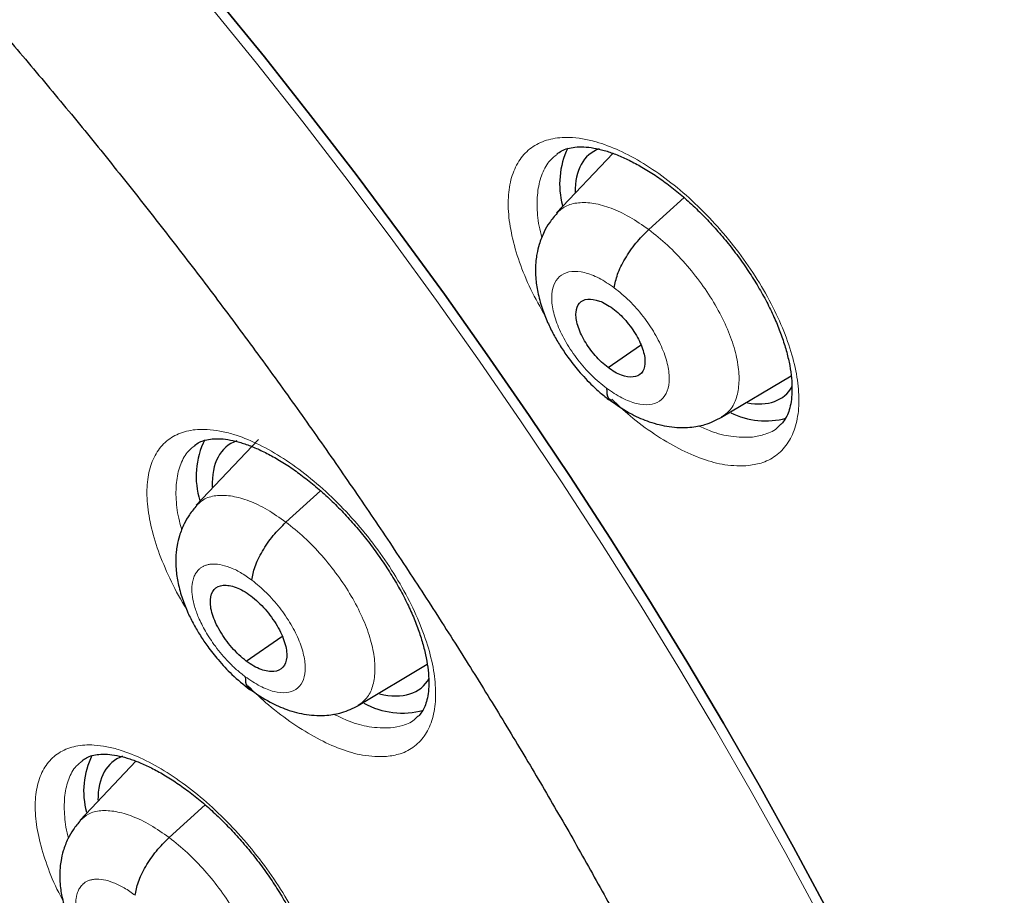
# Model space of a CAD drawing. Header units: millimetres. Extents: x 8 to 2230, y 12 to 2204.
# Tile 132 of 162: x 2060.52 to 2070.04, y 841.98 to 850.45. Entities that reach past the tile are written whole.
import ezdxf

# ---------------------------------------------------------------- set-up
doc = ezdxf.new("R2010")
doc.units = ezdxf.units.MM

msp = doc.modelspace()

# ---------------------------------------------------------------- linework, layer by layer
at = {"color": 7, "linetype": 'Continuous', "lineweight": 30}
for p, q in [((2066.2578, 849.1561), (2065.7129, 848.58)), ((2066.6038, 848.419), (2066.9453, 848.7283)), ((2066.2123, 847.0839), (2066.5262, 847.3025)), ((2067.3084, 846.6037), (2067.9811, 847.0055)), ((2062.8322, 846.3892), (2062.2308, 845.7534)), ((2063.0973, 845.5898), (2063.4318, 845.8927)), ((2062.7143, 844.2462), (2063.0577, 844.4854)), ((2063.7969, 843.8167), (2064.4631, 844.2147)), ((2061.6469, 843.2782), (2061.1066, 842.707)), ((2061.9678, 842.5391), (2062.3168, 842.8551))]:
    msp.add_line(p, q, dxfattribs=at)
at = {"color": 7, "linetype": 'Continuous', "lineweight": 30, "flags": 128}
for points in [[(2062.4343, 850.6492), (2062.8886, 850.0888), (2063.3355, 849.5227), (2063.7748, 848.9512), (2064.206, 848.3749), (2064.6289, 847.7941), (2065.0431, 847.2094), (2065.4483, 846.6211), (2065.844, 846.0299), (2066.2301, 845.4361), (2066.6062, 844.8402), (2066.972, 844.2428), (2067.3273, 843.6442), (2067.6716, 843.045), (2068.0048, 842.4457), (2068.3266, 841.8467)], [(2068.3266, 841.8467), (2068.0048, 842.4457), (2067.6716, 843.045), (2067.3273, 843.6442), (2066.972, 844.2428), (2066.6062, 844.8402), (2066.2301, 845.4361), (2065.844, 846.0299), (2065.4483, 846.6211), (2065.0431, 847.2094), (2064.6289, 847.7941), (2064.206, 848.3749), (2063.7748, 848.9512), (2063.3355, 849.5227), (2062.8886, 850.0888), (2062.4343, 850.6492)]]:
    msp.add_lwpolyline(points, dxfattribs=at)
at = {"color": 252, "linetype": 'Continuous', "lineweight": 0, "flags": 128}
msp.add_lwpolyline([(2062.3584, 850.5876), (2062.8126, 850.0273), (2063.2596, 849.4612), (2063.6988, 848.8897), (2064.1301, 848.3134), (2064.5529, 847.7326), (2064.9671, 847.1479), (2065.3722, 846.5597), (2065.768, 845.9685), (2066.154, 845.3747), (2066.5301, 844.7788), (2066.8959, 844.1814), (2067.2511, 843.5829), (2067.5954, 842.9837), (2067.9286, 842.3844), (2068.2503, 841.7854)], dxfattribs=at)
at = {"color": 7, "linetype": 'Continuous', "lineweight": 30}
for centre, radius, start, end in [((2066.5614, 848.8599), 0.8182, 154.8718, 194.74157), ((2067.7361, 847.338), 0.7688, 243.80814, 284.77297), ((2063.0157, 846.0345), 0.7863, 153.37007, 197.60598), ((2064.2199, 844.5039), 0.7605, 240.91447, 285.75145), ((2061.9236, 842.9892), 0.7816, 153.77893, 195.19471)]:
    msp.add_arc(centre, radius, start, end, dxfattribs=at)
for centre, major_axis, ratio, start_param, end_param in [((2066.9742, 847.9798), (-0.9399, 1.17), 0.459073, 6.132146, 6.806406), ((2066.9742, 847.9798), (-0.9399, 1.17), 0.459073, 2.659648, 3.31334), ((2063.4655, 845.1548), (-0.9387, 1.1685), 0.458232, 6.127609, 6.829739), ((2063.4655, 845.1548), (-0.9387, 1.1685), 0.458232, 2.609146, 3.317253), ((2062.3606, 842.1037), (-0.9393, 1.1676), 0.45781, 6.122449, 6.805731)]:
    msp.add_ellipse(centre, major_axis=major_axis, ratio=ratio, start_param=start_param, end_param=end_param, dxfattribs=at)
for points, knots in [([(2091.2758, 812.468), (2091.3522, 812.5277), (2091.5025, 812.6449), (2091.7052, 812.8118), (2091.8851, 812.9654), (2092.0418, 813.1043), (2092.1877, 813.2378), (2092.3208, 813.3634), (2092.4407, 813.48), (2092.5508, 813.59), (2092.6619, 813.7039), (2092.7785, 813.8268), (2092.8941, 813.9524), (2093.0013, 814.0723), (2093.0986, 814.1841), (2093.1864, 814.2874), (2093.287, 814.4086), (2093.3997, 814.5484), (2093.5265, 814.7114), (2093.6494, 814.8754), (2093.7714, 815.0442), (2093.8919, 815.2174), (2094.0106, 815.3945), (2094.1266, 815.5746), (2094.2395, 815.7569), (2094.3494, 815.9415), (2094.4597, 816.1342), (2094.574, 816.3426), (2094.6958, 816.5753), (2094.8245, 816.8345), (2094.9699, 817.1453), (2095.1222, 817.4955), (2095.2728, 817.8723), (2095.4057, 818.2333), (2095.5214, 818.5742), (2095.62, 818.8881), (2095.6865, 819.1152), (2095.7294, 819.2689), (2095.7566, 819.3683), (2095.7886, 819.4884), (2095.8252, 819.6308), (2095.9103, 819.9756), (2096.0278, 820.5127), (2096.1391, 821.146), (2096.2149, 821.6686), (2096.266, 822.0815), (2096.308, 822.4853), (2096.3417, 822.8793), (2096.3674, 823.2576), (2096.3859, 823.6126), (2096.3982, 823.936), (2096.4056, 824.2245), (2096.4094, 824.4768), (2096.4106, 824.6923), (2096.4103, 824.8701), (2096.4093, 824.9976), (2096.4084, 825.0826), (2096.4076, 825.1419), (2096.4065, 825.2108), (2096.4048, 825.3041), (2096.402, 825.428), (2096.3978, 825.5821), (2096.3919, 825.7601), (2096.3809, 826.0356), (2096.3618, 826.4119), (2096.3294, 826.8993), (2096.286, 827.4255), (2096.2298, 827.9912), (2096.1604, 828.5861), (2096.0637, 829.3066), (2095.9347, 830.1348), (2095.7673, 831.0628), (2095.5894, 831.9371), (2095.4057, 832.7568), (2095.2204, 833.5216), (2095.0278, 834.2636), (2094.8296, 834.9819), (2094.6247, 835.6852), (2094.3713, 836.5126), (2094.0547, 837.486), (2093.6606, 838.6187), (2093.227, 839.7888), (2092.7522, 840.9961), (2092.2726, 842.1485), (2091.796, 843.2401), (2091.3296, 844.2654), (2090.8363, 845.3082), (2090.3223, 846.354), (2089.7495, 847.4781), (2089.1211, 848.6649), (2088.4363, 849.9078), (2087.7489, 851.1097), (2087.0622, 852.2693), (2086.4257, 853.3099), (2085.8431, 854.2368), (2085.3147, 855.0584), (2084.7784, 855.8742), (2084.2202, 856.7048), (2083.6145, 857.5861), (2082.9566, 858.5207), (2082.2433, 859.5088), (2081.4854, 860.5318), (2080.6816, 861.5881), (2079.8309, 862.6759), (2079.0348, 863.6655), (2078.3042, 864.552), (2077.6491, 865.3311), (2076.9714, 866.1207), (2076.2711, 866.9198), (2075.5568, 867.7174), (2074.8431, 868.4974), (2074.0853, 869.3083), (2073.2932, 870.1363), (2072.4721, 870.9735), (2071.6894, 871.7528), (2070.9464, 872.476), (2070.2444, 873.1448), (2069.5844, 873.7608), (2069.0387, 874.2604), (2068.5993, 874.6568), (2068.2604, 874.9592), (2067.9492, 875.2341), (2067.6737, 875.4753), (2067.4599, 875.661), (2067.3003, 875.7989), (2067.1823, 875.9004), (2067.0575, 876.0074), (2066.9048, 876.1378), (2066.7075, 876.3053), (2066.474, 876.5023), (2066.2067, 876.7259), (2065.9084, 876.9733), (2065.5774, 877.2451), (2065.2288, 877.5282), (2064.8781, 877.8097), (2064.3893, 878.1977), (2063.7752, 878.6763), (2063.0722, 879.2105), (2062.4371, 879.6822), (2061.8517, 880.1082), (2061.2654, 880.5261), (2060.6506, 880.9549), (2059.9985, 881.399), (2059.3089, 881.8565), (2058.5934, 882.3178), (2057.8759, 882.7668), (2057.1812, 883.1869), (2056.717, 883.4622), (2056.4852, 883.5941), (2056.4713, 883.6021)], [0, 0, 0, 0, 0.0042077, 0.0082656, 0.0121942, 0.0159248, 0.0192828, 0.0222635, 0.025087, 0.0274445, 0.0301951, 0.0333074, 0.0363414, 0.0391559, 0.0417511, 0.0441273, 0.0462845, 0.0500415, 0.0536049, 0.057244, 0.060959, 0.0647457, 0.0685605, 0.0723922, 0.0762278, 0.0800446, 0.0838669, 0.0880517, 0.0927157, 0.0978595, 0.1034175, 0.1108565, 0.1178811, 0.1244908, 0.1306551, 0.136254, 0.141145, 0.1425561, 0.1442438, 0.1463224, 0.1487919, 0.151607, 0.164055, 0.1758629, 0.1825868, 0.189083, 0.1953511, 0.2013911, 0.2071965, 0.2125514, 0.217349, 0.2215892, 0.2252718, 0.2283967, 0.2309638, 0.232973, 0.2338958, 0.2346271, 0.2355301, 0.2368686, 0.2386424, 0.2408517, 0.2434653, 0.2462327, 0.2525492, 0.25933, 0.266575, 0.274284, 0.28244, 0.2906031, 0.303052, 0.3150371, 0.3265577, 0.3364509, 0.3459731, 0.3551243, 0.3639047, 0.3723252, 0.3807252, 0.3938239, 0.4072503, 0.4210066, 0.4350949, 0.4495177, 0.4610865, 0.4728647, 0.4848539, 0.4969042, 0.50868, 0.5232519, 0.5373587, 0.5509994, 0.5641721, 0.5768748, 0.586525, 0.5958834, 0.6050539, 0.614582, 0.6245464, 0.6355915, 0.6471277, 0.6591551, 0.6716742, 0.6846853, 0.6981888, 0.707561, 0.7171571, 0.7269774, 0.7370222, 0.7472853, 0.7573912, 0.7671239, 0.7789713, 0.7902141, 0.8008515, 0.8108829, 0.8203077, 0.8291254, 0.8373355, 0.8420902, 0.8466142, 0.8507949, 0.8544312, 0.8575189, 0.8592433, 0.8607325, 0.8621693, 0.8641563, 0.8667408, 0.8699231, 0.8733271, 0.8772235, 0.8816128, 0.8862861, 0.890855, 0.8953109, 0.9053658, 0.9147908, 0.9226729, 0.9300628, 0.9375455, 0.9454494, 0.9539496, 0.9628899, 0.9722711, 0.9818121, 0.9908807, 0.9994521, 1, 1, 1, 1]), ([(2048.2071, 876.2271), (2048.3197, 876.1618), (2048.6459, 875.9725), (2049.1878, 875.6491), (2049.8334, 875.2529), (2050.481, 874.8436), (2051.1303, 874.4216), (2051.7811, 873.9871), (2052.4332, 873.5403), (2053.0861, 873.0812), (2053.7397, 872.6101), (2054.3938, 872.1273), (2055.0479, 871.6328), (2055.7019, 871.1269), (2056.3555, 870.6098), (2057.0084, 870.0816), (2057.6604, 869.5427), (2058.3111, 868.9932), (2058.9603, 868.4333), (2059.6078, 867.8633), (2060.2533, 867.2834), (2060.8964, 866.6938), (2061.537, 866.0948), (2062.1748, 865.4867), (2062.8095, 864.8696), (2063.4409, 864.2438), (2064.0687, 863.6095), (2064.6926, 862.9671), (2065.3124, 862.3168), (2065.9279, 861.6588), (2066.5387, 860.9935), (2067.1447, 860.321), (2067.7456, 859.6417), (2068.3411, 858.9558), (2068.931, 858.2637), (2069.5151, 857.5655), (2070.0931, 856.8616), (2070.6647, 856.1523), (2071.2299, 855.4378), (2071.7883, 854.7185), (2072.3396, 853.9946), (2072.8838, 853.2665), (2073.4204, 852.5344), (2073.9495, 851.7986), (2074.4706, 851.0594), (2074.9837, 850.3172), (2075.4884, 849.5722), (2075.9847, 848.8247), (2076.4722, 848.0751), (2076.9508, 847.3236), (2077.4204, 846.5706), (2077.8806, 845.8164), (2078.3314, 845.0612), (2078.7725, 844.3054), (2079.2038, 843.5493), (2079.6251, 842.7932), (2080.0362, 842.0374), (2080.437, 841.2822), (2080.8272, 840.528), (2081.2068, 839.7749), (2081.5756, 839.0235), (2081.9335, 838.2739), (2082.2802, 837.5264), (2082.6157, 836.7815), (2082.9398, 836.0393), (2083.2524, 835.3002), (2083.5534, 834.5645), (2083.8426, 833.8325), (2084.12, 833.1045), (2084.3854, 832.3808), (2084.6388, 831.6617), (2084.8799, 830.9474), (2085.1089, 830.2384), (2085.3255, 829.5349), (2085.5296, 828.8371), (2085.7213, 828.1455), (2085.9004, 827.4601), (2086.0669, 826.7815), (2086.2206, 826.1097), (2086.3617, 825.4452), (2086.4899, 824.7881), (2086.6054, 824.1387), (2086.7079, 823.4974), (2086.7976, 822.8644), (2086.8744, 822.2399), (2086.9383, 821.6242), (2086.9892, 821.0176), (2087.0272, 820.4202), (2087.0523, 819.8324), (2087.0645, 819.2544), (2087.0637, 818.6863), (2087.0501, 818.1285), (2087.0236, 817.5811), (2086.9843, 817.0444), (2086.9322, 816.5185), (2086.8673, 816.0036), (2086.7897, 815.5), (2086.6995, 815.0078), (2086.5966, 814.5272), (2086.4812, 814.0583), (2086.3532, 813.6013), (2086.2127, 813.1563), (2086.0598, 812.7235), (2085.8946, 812.3029), (2085.7169, 811.8949), (2085.5269, 811.4993), (2085.3247, 811.1165), (2085.1102, 810.7465), (2084.8835, 810.3894), (2084.6446, 810.0454), (2084.3936, 809.7146), (2084.1305, 809.3973), (2083.8556, 809.0931), (2083.5676, 808.804), (2083.3612, 808.6078), (2083.2475, 808.5121), (2083.2375, 808.5037)], [0, 0, 0, 0, 0.004666, 0.013525, 0.022386, 0.031248, 0.040111, 0.048976, 0.057841, 0.066707, 0.075574, 0.084443, 0.093312, 0.102182, 0.111052, 0.119924, 0.128796, 0.137669, 0.146543, 0.155417, 0.164292, 0.173167, 0.182043, 0.19092, 0.199797, 0.208674, 0.217552, 0.22643, 0.235308, 0.244187, 0.253065, 0.261944, 0.270824, 0.279703, 0.288583, 0.297462, 0.306342, 0.315222, 0.324102, 0.332981, 0.341861, 0.350741, 0.35962, 0.3685, 0.377379, 0.386258, 0.395137, 0.404015, 0.412893, 0.421771, 0.430649, 0.439526, 0.448402, 0.457279, 0.466154, 0.47503, 0.483904, 0.492778, 0.501652, 0.510525, 0.519397, 0.528268, 0.537138, 0.546008, 0.554877, 0.563745, 0.572611, 0.581477, 0.590342, 0.599206, 0.608069, 0.61693, 0.62579, 0.634649, 0.643507, 0.652364, 0.661219, 0.670073, 0.678925, 0.687776, 0.696626, 0.705475, 0.714322, 0.723168, 0.732013, 0.740858, 0.749701, 0.758543, 0.767386, 0.776228, 0.78507, 0.793912, 0.802755, 0.8116, 0.820446, 0.829295, 0.838147, 0.847003, 0.855864, 0.864731, 0.873605, 0.882487, 0.891378, 0.90028, 0.909194, 0.918121, 0.927061, 0.936017, 0.944988, 0.953975, 0.962977, 0.971994, 0.981025, 0.990068, 0.99912, 1, 1, 1, 1]), ([(2053.6648, 856.7721), (2053.7465, 856.7082), (2053.9833, 856.5227), (2054.3751, 856.2072), (2054.8399, 855.8224), (2055.3036, 855.4267), (2055.7661, 855.0208), (2056.227, 854.605), (2056.6857, 854.1794), (2057.142, 853.7446), (2057.5954, 853.3008), (2058.0456, 852.8484), (2058.4923, 852.3877), (2058.9349, 851.9192), (2059.3732, 851.4432), (2059.8068, 850.96), (2060.2354, 850.4702), (2060.6586, 849.974), (2061.076, 849.4718), (2061.4873, 848.9642), (2061.8922, 848.4515), (2062.2903, 847.934), (2062.6813, 847.4123), (2063.065, 846.8868), (2063.4409, 846.3578), (2063.8088, 845.8259), (2064.1685, 845.2914), (2064.5195, 844.7548), (2064.8616, 844.2166), (2065.1946, 843.6772), (2065.5182, 843.137), (2065.8322, 842.5965), (2066.1362, 842.0561), (2066.4301, 841.5163), (2066.7136, 840.9775), (2066.9865, 840.4403), (2067.2486, 839.905), (2067.4997, 839.3721), (2067.7396, 838.842), (2067.9682, 838.3153), (2068.1853, 837.7923), (2068.3906, 837.2736), (2068.5842, 836.7596), (2068.7658, 836.2506), (2068.9354, 835.7473), (2069.0928, 835.2499), (2069.238, 834.759), (2069.3709, 834.275), (2069.4914, 833.7983), (2069.5995, 833.3294), (2069.6952, 832.8686), (2069.7785, 832.4164), (2069.8494, 831.9731), (2069.9079, 831.5393), (2069.9541, 831.1151), (2069.9881, 830.7011), (2070.0099, 830.2975), (2070.0197, 829.9046), (2070.0175, 829.5228), (2070.0035, 829.1524), (2069.9779, 828.7937), (2069.9408, 828.4467), (2069.8925, 828.1118), (2069.8329, 827.7891), (2069.7624, 827.4786), (2069.6811, 827.1805), (2069.589, 826.8946), (2069.4863, 826.621), (2069.3728, 826.3596), (2069.2487, 826.1103), (2069.1135, 825.8728), (2068.9672, 825.6471), (2068.8093, 825.4332), (2068.6396, 825.2308), (2068.4569, 825.0412), (2068.2994, 824.894), (2068.1985, 824.8152), (2068.1667, 824.7904)], [0, 0, 0, 0, 0.00708, 0.020534, 0.033994, 0.047461, 0.060933, 0.074412, 0.087895, 0.101384, 0.114876, 0.128373, 0.141872, 0.155375, 0.16888, 0.182388, 0.195897, 0.209408, 0.222919, 0.236431, 0.249944, 0.263456, 0.276967, 0.290478, 0.303987, 0.317494, 0.330999, 0.344502, 0.358001, 0.371497, 0.384989, 0.398477, 0.41196, 0.425438, 0.43891, 0.452376, 0.465836, 0.479288, 0.492732, 0.506168, 0.519596, 0.533014, 0.546422, 0.55982, 0.573207, 0.586582, 0.599946, 0.613297, 0.626635, 0.639961, 0.653273, 0.666573, 0.679859, 0.693134, 0.706397, 0.71965, 0.732895, 0.746134, 0.75937, 0.772606, 0.785847, 0.799098, 0.812368, 0.825665, 0.839, 0.852387, 0.86584, 0.879379, 0.893024, 0.906796, 0.920721, 0.93482, 0.949113, 0.96361, 0.978307, 0.99318, 1, 1, 1, 1]), ([(2065.7151, 849.1491), (2065.73, 849.1602), (2065.7605, 849.1828), (2065.8194, 849.2047), (2065.8908, 849.2187), (2065.9743, 849.2211), (2066.0698, 849.2105), (2066.1729, 849.1865), (2066.2831, 849.1493), (2066.3999, 849.0987), (2066.5226, 849.0343), (2066.6494, 848.9565), (2066.7783, 848.866), (2066.9073, 848.7639), (2067.0342, 848.6516), (2067.157, 848.5306), (2067.2752, 848.402), (2067.3882, 848.2663), (2067.4955, 848.1242), (2067.5951, 847.9779), (2067.6854, 847.8298), (2067.7649, 847.6825), (2067.8324, 847.5385), (2067.8875, 847.3989), (2067.9308, 847.264), (2067.9626, 847.1341), (2067.9825, 847.0113), (2067.9905, 846.8985), (2067.9872, 846.7981), (2067.9738, 846.712), (2067.9523, 846.6417), (2067.9227, 846.5839), (2067.8923, 846.5422), (2067.8674, 846.5232), (2067.8581, 846.516)], [0, 0, 0, 0, 0.032261, 0.065593, 0.096726, 0.129876, 0.16162, 0.192483, 0.2229, 0.253746, 0.285027, 0.316659, 0.348513, 0.380448, 0.412311, 0.4439, 0.475244, 0.507027, 0.539129, 0.571394, 0.603593, 0.635514, 0.66699, 0.697809, 0.728814, 0.760202, 0.791773, 0.823242, 0.854367, 0.885047, 0.91541, 0.945973, 0.979617, 1, 1, 1, 1]), ([(2065.7184, 848.5779), (2065.6927, 848.5481), (2065.6447, 848.4925), (2065.5869, 848.3906), (2065.5465, 848.2882), (2065.5239, 848.194), (2065.5138, 848.1232), (2065.5082, 848.0471), (2065.5097, 847.9455), (2065.5291, 847.8095), (2065.5689, 847.6643), (2065.6225, 847.527), (2065.6828, 847.4047), (2065.7487, 847.2923), (2065.8279, 847.1751), (2065.931, 847.0436), (2066.0412, 846.9261), (2066.1475, 846.8289), (2066.2072, 846.7832), (2066.2382, 846.7593)], [0, 0, 0, 0, 0.061258, 0.114508, 0.179353, 0.22677, 0.257663, 0.28438, 0.342497, 0.413864, 0.490456, 0.558296, 0.617733, 0.674958, 0.732966, 0.806162, 0.894859, 0.945288, 1, 1, 1, 1]), ([(2066.2715, 847.8564), (2066.2792, 847.8985), (2066.2947, 847.9834), (2066.3714, 848.1378), (2066.477, 848.2926), (2066.5616, 848.377), (2066.6038, 848.419)], [0, 0, 0, 0, 0.248319, 0.499407, 0.750517, 1, 1, 1, 1]), ([(2066.2123, 847.0839), (2066.1906, 847.1013), (2066.1471, 847.1359), (2066.0657, 847.222), (2065.9781, 847.3437), (2065.9096, 847.4943), (2065.8931, 847.625), (2065.9269, 847.7181), (2066.0097, 847.7556), (2066.1054, 847.7403), (2066.1904, 847.7021), (2066.2342, 847.6716), (2066.2561, 847.6564)], [0, 0, 0, 0, 0.0628342, 0.1255322, 0.2508195, 0.3755137, 0.4999845, 0.6244699, 0.7491768, 0.8744637, 0.9371626, 1, 1, 1, 1]), ([(2066.2561, 847.6564), (2066.2779, 847.639), (2066.3213, 847.6044), (2066.4027, 847.5183), (2066.4903, 847.3966), (2066.5588, 847.246), (2066.5754, 847.1153), (2066.5416, 847.0223), (2066.4588, 846.9847), (2066.3631, 847), (2066.278, 847.0382), (2066.2342, 847.0687), (2066.2123, 847.0839)], [0, 0, 0, 0, 0.062834, 0.125533, 0.25082, 0.375514, 0.499985, 0.624471, 0.749177, 0.874464, 0.937163, 1, 1, 1, 1]), ([(2066.1972, 846.8841), (2066.1977, 846.8481), (2066.1986, 846.7928), (2066.233, 846.7745), (2066.245, 846.7682)], [0, 0, 0, 0, 0.649795, 1, 1, 1, 1]), ([(2066.2366, 846.7646), (2066.3048, 846.7178), (2066.4268, 846.6339), (2066.6166, 846.554), (2066.7988, 846.5067), (2066.9891, 846.5007), (2067.1614, 846.5302), (2067.2569, 846.5779), (2067.3098, 846.6043)], [0, 0, 0, 0, 0.197835, 0.35429, 0.53007, 0.702891, 0.835472, 1, 1, 1, 1]), ([(2062.2139, 846.3321), (2062.2285, 846.3428), (2062.2576, 846.3642), (2062.3146, 846.3845), (2062.3834, 846.397), (2062.4647, 846.3982), (2062.5581, 846.3865), (2062.6595, 846.3615), (2062.7682, 846.3234), (2062.8835, 846.2719), (2063.0049, 846.2068), (2063.1307, 846.1283), (2063.2589, 846.0371), (2063.3873, 845.9344), (2063.5138, 845.8216), (2063.6365, 845.7002), (2063.7546, 845.5713), (2063.8678, 845.4354), (2063.9753, 845.2934), (2064.0753, 845.1473), (2064.1663, 844.9994), (2064.2467, 844.8522), (2064.3153, 844.7083), (2064.3715, 844.5693), (2064.4159, 844.4351), (2064.4489, 844.3063), (2064.4701, 844.1845), (2064.4796, 844.0728), (2064.4778, 843.9736), (2064.4659, 843.8889), (2064.4461, 843.8202), (2064.4185, 843.7642), (2064.3898, 843.724), (2064.366, 843.7057), (2064.3569, 843.6987)], [0, 0, 0, 0, 0.033453, 0.06656, 0.097449, 0.130342, 0.16187, 0.192615, 0.222877, 0.253607, 0.284801, 0.316371, 0.348185, 0.380103, 0.411963, 0.443549, 0.474912, 0.506661, 0.538736, 0.570983, 0.60318, 0.63511, 0.666608, 0.697563, 0.728369, 0.759691, 0.791193, 0.822587, 0.853622, 0.884185, 0.914385, 0.944718, 0.978728, 1, 1, 1, 1]), ([(2062.2361, 845.7513), (2062.2112, 845.7224), (2062.1646, 845.6684), (2062.1083, 845.5691), (2062.0686, 845.4689), (2062.0463, 845.3758), (2062.0362, 845.3048), (2062.0308, 845.2283), (2062.033, 845.1277), (2062.0529, 844.9945), (2062.0925, 844.8531), (2062.1455, 844.7194), (2062.2047, 844.6004), (2062.2692, 844.4912), (2062.3465, 844.3773), (2062.4469, 844.2499), (2062.5813, 844.1043), (2062.6877, 844.0188), (2062.7454, 843.9724)], [0, 0, 0, 0, 0.061238, 0.11457, 0.17972, 0.22763, 0.259132, 0.286184, 0.344563, 0.415881, 0.492383, 0.560123, 0.619432, 0.67643, 0.734164, 0.807039, 0.89539, 1, 1, 1, 1]), ([(2062.7677, 845.0293), (2062.7751, 845.0712), (2062.7899, 845.1553), (2062.8657, 845.3093), (2062.9708, 845.4636), (2063.0552, 845.5478), (2063.0973, 845.5898)], [0, 0, 0, 0, 0.248697, 0.499562, 0.750364, 1, 1, 1, 1]), ([(2062.7143, 844.2462), (2062.6902, 844.2656), (2062.642, 844.3042), (2062.5516, 844.3998), (2062.454, 844.5349), (2062.3773, 844.7016), (2062.3578, 844.846), (2062.3942, 844.9485), (2062.485, 844.9893), (2062.5906, 844.9717), (2062.6845, 844.9288), (2062.733, 844.8948), (2062.7572, 844.8778)], [0, 0, 0, 0, 0.062835, 0.125535, 0.250823, 0.375518, 0.49999, 0.624472, 0.749175, 0.874463, 0.937163, 1, 1, 1, 1]), ([(2062.7572, 844.8778), (2062.7813, 844.8584), (2062.8295, 844.8198), (2062.9199, 844.7242), (2063.0174, 844.5891), (2063.0942, 844.4224), (2063.1137, 844.278), (2063.0774, 844.1755), (2062.9865, 844.1348), (2062.881, 844.1524), (2062.787, 844.1952), (2062.7385, 844.2292), (2062.7143, 844.2462)], [0, 0, 0, 0, 0.062835, 0.125535, 0.250823, 0.375518, 0.499991, 0.624472, 0.749175, 0.874463, 0.937163, 1, 1, 1, 1]), ([(2062.7041, 844.095), (2062.705, 844.0592), (2062.7063, 844.0049), (2062.7405, 843.9872), (2062.7522, 843.9812)], [0, 0, 0, 0, 0.658445, 1, 1, 1, 1]), ([(2062.7427, 843.9785), (2062.8091, 843.9324), (2062.928, 843.8499), (2063.1135, 843.7704), (2063.2924, 843.7227), (2063.4803, 843.7156), (2063.651, 843.7439), (2063.7458, 843.7911), (2063.7983, 843.8173)], [0, 0, 0, 0, 0.19655, 0.352284, 0.5276, 0.701128, 0.834457, 1, 1, 1, 1]), ([(2061.1275, 843.2837), (2061.1409, 843.2937), (2061.168, 843.314), (2061.2221, 843.3335), (2061.2889, 843.3456), (2061.3684, 843.3468), (2061.4603, 843.3352), (2061.5602, 843.3105), (2061.6677, 843.2727), (2061.7821, 843.2216), (2061.9028, 843.1569), (2062.028, 843.0789), (2062.1559, 842.9882), (2062.2843, 842.8859), (2062.411, 842.7736), (2062.5341, 842.6527), (2062.6528, 842.5242), (2062.7667, 842.3889), (2062.875, 842.2474), (2062.9762, 842.1017), (2063.0684, 841.9542), (2063.1502, 841.8075), (2063.2203, 841.6638), (2063.2782, 841.5251), (2063.3242, 841.3912), (2063.3589, 841.2627), (2063.3818, 841.1412), (2063.393, 841.0297), (2063.3929, 840.9308), (2063.3826, 840.8463), (2063.3643, 840.7779), (2063.3386, 840.7229), (2063.3107, 840.6823), (2063.2873, 840.6637), (2063.2774, 840.6559)], [0, 0, 0, 0, 0.032201, 0.065293, 0.096096, 0.128904, 0.16033, 0.191004, 0.221188, 0.251841, 0.282975, 0.314502, 0.346288, 0.37819, 0.410047, 0.44165, 0.473011, 0.504736, 0.536793, 0.569029, 0.601228, 0.633171, 0.664688, 0.695664, 0.726445, 0.75773, 0.789198, 0.820557, 0.851547, 0.882041, 0.912127, 0.942287, 0.975713, 1, 1, 1, 1]), ([(2061.112, 842.7049), (2061.0871, 842.676), (2061.0405, 842.6218), (2060.9845, 842.5223), (2060.9453, 842.4218), (2060.9237, 842.3286), (2060.9142, 842.2576), (2060.9094, 842.1811), (2060.9125, 842.0808), (2060.9335, 841.9484), (2060.974, 841.808), (2061.0277, 841.6753), (2061.0873, 841.5572), (2061.152, 841.4487), (2061.2295, 841.3355), (2061.3298, 841.2089), (2061.464, 841.0641), (2061.57, 840.9788), (2061.6275, 840.9325)], [0, 0, 0, 0, 0.061572, 0.115161, 0.180562, 0.228572, 0.260052, 0.287174, 0.345603, 0.416899, 0.493248, 0.560835, 0.62001, 0.676933, 0.734599, 0.807362, 0.895567, 1, 1, 1, 1]), ([(2061.641, 841.9807), (2061.648, 842.0223), (2061.6621, 842.1059), (2061.7371, 842.2592), (2061.8417, 842.4132), (2061.9258, 842.4972), (2061.9678, 842.5391)], [0, 0, 0, 0, 0.249039, 0.499705, 0.750225, 1, 1, 1, 1])]:
    msp.add_open_spline(points, degree=3, knots=knots, dxfattribs=at)
at = {"color": 252, "linetype": 'Continuous', "lineweight": 0}
for points, knots in [([(2055.5264, 883.511), (2056.5154, 882.9171), (2058.4933, 881.7293), (2061.5002, 879.6227), (2064.5065, 877.2984), (2067.4933, 874.7504), (2070.436, 872.005), (2073.3118, 869.0821), (2076.0982, 866.005), (2078.7734, 862.7976), (2081.3164, 859.4852), (2083.7073, 856.0936), (2085.9274, 852.6493), (2087.9593, 849.1795), (2089.787, 845.7112), (2091.3964, 842.2715), (2092.7747, 838.8875), (2093.9112, 835.5856), (2094.7971, 832.3916), (2095.4252, 829.3307), (2095.7908, 826.4266), (2095.891, 823.7023), (2095.725, 821.1788), (2095.2937, 818.8768), (2094.6027, 816.8111), (2093.6486, 815.0092), (2092.5521, 813.5503), (2091.6665, 812.8299), (2091.2741, 812.5107)], [0, 0, 0, 0, 0.038766, 0.077532, 0.116298, 0.155064, 0.19383, 0.232596, 0.271362, 0.310128, 0.348894, 0.387661, 0.426427, 0.465193, 0.503959, 0.542725, 0.581491, 0.620257, 0.659023, 0.697789, 0.736555, 0.775321, 0.814087, 0.852853, 0.891619, 0.930385, 0.969151, 1, 1, 1, 1]), ([(2067.5698, 846.1365), (2067.6164, 846.1445), (2067.7208, 846.1626), (2067.8518, 846.2378), (2067.96, 846.3568), (2068.0298, 846.5161), (2068.0612, 846.7088), (2068.0517, 846.9309), (2068.0032, 847.175), (2067.9155, 847.4348), (2067.7926, 847.7026), (2067.6368, 847.9708), (2067.4536, 848.2319), (2067.2472, 848.4783), (2067.0243, 848.7036), (2066.7906, 848.9005), (2066.553, 849.0647), (2066.3183, 849.1901), (2066.1209, 849.2641), (2065.9618, 849.3002), (2065.8115, 849.3157), (2065.6526, 849.3011), (2065.4989, 849.2403), (2065.3785, 849.1355), (2065.2936, 848.9912), (2065.248, 848.8101), (2065.2416, 848.5987), (2065.276, 848.3618), (2065.3492, 848.1073), (2065.4569, 847.8434), (2065.5557, 847.6669), (2065.6044, 847.5797)], [0, 0, 0, 0, 0.028838, 0.064549, 0.100259, 0.135972, 0.171685, 0.207379, 0.243072, 0.278733, 0.314394, 0.350023, 0.385652, 0.421265, 0.456878, 0.492496, 0.528114, 0.563757, 0.599401, 0.621663, 0.643925, 0.679639, 0.715352, 0.751065, 0.786778, 0.822488, 0.858197, 0.893881, 0.929565, 0.965215, 1, 1, 1, 1]), ([(2065.572, 848.3435), (2065.5667, 848.3616), (2065.5389, 848.4558), (2065.5227, 848.6117), (2065.5268, 848.8026), (2065.57, 848.9639), (2065.6336, 849.0812), (2065.6947, 849.1286), (2065.718, 849.1467)], [0, 0, 0, 0, 0.048768, 0.254726, 0.460844, 0.666963, 0.873118, 1, 1, 1, 1]), ([(2065.7147, 848.578), (2065.7412, 848.6021), (2065.798, 848.6537), (2065.9214, 848.6844), (2066.0712, 848.6787), (2066.2395, 848.6313), (2066.4194, 848.5482), (2066.5423, 848.4621), (2066.6038, 848.419)], [0, 0, 0, 0, 0.149355, 0.319414, 0.489494, 0.659634, 0.829701, 1, 1, 1, 1]), ([(2066.6038, 848.419), (2066.6648, 848.3705), (2066.7869, 848.2735), (2066.9595, 848.0932), (2067.1164, 847.8976), (2067.2516, 847.6906), (2067.3591, 847.4811), (2067.4352, 847.2769), (2067.4756, 847.0866), (2067.481, 846.9163), (2067.451, 846.773), (2067.3944, 846.6648), (2067.3331, 846.6247), (2067.3059, 846.6069)], [0, 0, 0, 0, 0.092807, 0.18549, 0.278212, 0.3709, 0.463577, 0.556174, 0.64872, 0.74139, 0.834064, 0.926616, 1, 1, 1, 1]), ([(2066.1972, 846.8841), (2066.1479, 846.9243), (2066.0494, 847.0046), (2065.915, 847.1589), (2065.8021, 847.3253), (2065.7188, 847.4954), (2065.6707, 847.6567), (2065.661, 847.7986), (2065.6903, 847.9112), (2065.7567, 847.987), (2065.8556, 848.0209), (2065.9802, 848.0098), (2066.1224, 847.9574), (2066.2218, 847.89), (2066.2715, 847.8564)], [0, 0, 0, 0, 0.083336, 0.16667, 0.250004, 0.333338, 0.416671, 0.500002, 0.583331, 0.666666, 0.750001, 0.833337, 0.916667, 1, 1, 1, 1]), ([(2066.2715, 847.8564), (2066.3207, 847.8162), (2066.4192, 847.7358), (2066.5536, 847.5814), (2066.6664, 847.4151), (2066.7498, 847.245), (2066.798, 847.0837), (2066.8078, 846.9419), (2066.7785, 846.8294), (2066.7122, 846.7536), (2066.6133, 846.7197), (2066.4886, 846.7308), (2066.3463, 846.7831), (2066.2469, 846.8504), (2066.1972, 846.8841)], [0, 0, 0, 0, 0.083336, 0.16667, 0.250004, 0.333338, 0.416671, 0.500002, 0.583331, 0.666666, 0.750001, 0.833337, 0.916667, 1, 1, 1, 1]), ([(2066.2472, 846.7777), (2066.3056, 846.723), (2066.44, 846.5972), (2066.6596, 846.4366), (2066.8962, 846.2947), (2067.1255, 846.1959), (2067.3575, 846.1319), (2067.495, 846.1349), (2067.5698, 846.1365)], [0, 0, 0, 0, 0.129018, 0.296658, 0.464299, 0.632077, 0.799857, 1, 1, 1, 1]), ([(2067.6066, 846.4127), (2067.5392, 846.4114), (2067.4153, 846.4089), (2067.2343, 846.4538), (2067.1244, 846.5038), (2067.0834, 846.5224)], [0, 0, 0, 0, 0.428107, 0.787012, 1, 1, 1, 1]), ([(2067.8599, 846.5149), (2067.8586, 846.5135), (2067.8252, 846.476), (2067.741, 846.4386), (2067.6481, 846.4207), (2067.6066, 846.4127)], [0, 0, 0, 0, 0.021692, 0.562927, 1, 1, 1, 1]), ([(2064.0701, 843.3229), (2064.1151, 843.3299), (2064.217, 843.3457), (2064.3453, 843.4165), (2064.4516, 843.5313), (2064.5198, 843.6867), (2064.5498, 843.8757), (2064.5393, 844.0946), (2064.49, 844.3359), (2064.4019, 844.5937), (2064.279, 844.86), (2064.1233, 845.1276), (2063.9407, 845.3889), (2063.7351, 845.6361), (2063.5132, 845.863), (2063.2808, 846.0621), (2063.0447, 846.229), (2062.8117, 846.3576), (2062.6159, 846.4347), (2062.4582, 846.4737), (2062.3094, 846.4922), (2062.1524, 846.4811), (2062.0007, 846.4245), (2061.8822, 846.3238), (2061.799, 846.1836), (2061.755, 846.0062), (2061.7497, 845.7982), (2061.7852, 845.5643), (2061.8578, 845.3119), (2061.9708, 845.0484), (2062.0648, 844.8601), (2062.1279, 844.7644), (2062.1332, 844.7564)], [0, 0, 0, 0, 0.028099, 0.063666, 0.099234, 0.1348, 0.170366, 0.205922, 0.241478, 0.277017, 0.312557, 0.348083, 0.383609, 0.419129, 0.454649, 0.490174, 0.525699, 0.561236, 0.596774, 0.618973, 0.641171, 0.676739, 0.712306, 0.747873, 0.78344, 0.819004, 0.854568, 0.890119, 0.92567, 0.961205, 0.99674, 1, 1, 1, 1]), ([(2062.0911, 845.5165), (2062.0825, 845.5444), (2062.051, 845.6479), (2062.0316, 845.8113), (2062.0348, 845.9989), (2062.0764, 846.1564), (2062.1372, 846.269), (2062.1956, 846.3132), (2062.217, 846.3294)], [0, 0, 0, 0, 0.074653, 0.276785, 0.478998, 0.681211, 0.88345, 1, 1, 1, 1]), ([(2062.2325, 845.7513), (2062.258, 845.7744), (2062.3126, 845.8241), (2062.4321, 845.8531), (2062.5777, 845.8465), (2062.7416, 845.7991), (2062.9171, 845.7169), (2063.0372, 845.6322), (2063.0973, 845.5898)], [0, 0, 0, 0, 0.148569, 0.318785, 0.489022, 0.65932, 0.829545, 1, 1, 1, 1]), ([(2063.0973, 845.5898), (2063.157, 845.5421), (2063.2764, 845.4468), (2063.4456, 845.2699), (2063.5995, 845.0783), (2063.7325, 844.8758), (2063.8387, 844.6709), (2063.9142, 844.4714), (2063.955, 844.2857), (2063.9616, 844.1197), (2063.9336, 843.9803), (2063.8795, 843.8755), (2063.8204, 843.8369), (2063.7944, 843.8199)], [0, 0, 0, 0, 0.092846, 0.185569, 0.278331, 0.371059, 0.463776, 0.556413, 0.649, 0.741711, 0.834423, 0.927014, 1, 1, 1, 1]), ([(2062.7041, 844.095), (2062.6762, 844.1168), (2062.6218, 844.1594), (2062.5222, 844.2561), (2062.4158, 844.3816), (2062.3183, 844.5301), (2062.2523, 844.6619), (2062.213, 844.7718), (2062.1951, 844.8513), (2062.1888, 844.9063), (2062.1875, 844.9428), (2062.1883, 844.9683), (2062.1907, 844.9936), (2062.1964, 845.0268), (2062.2096, 845.0673), (2062.2319, 845.1074), (2062.2569, 845.1353), (2062.2836, 845.1552), (2062.3084, 845.1683), (2062.3377, 845.1782), (2062.385, 845.1863), (2062.4554, 845.183), (2062.5525, 845.1557), (2062.6582, 845.1067), (2062.731, 845.0552), (2062.7677, 845.0293)], [0, 0, 0, 0, 0.048788, 0.095102, 0.18063, 0.256983, 0.324097, 0.381986, 0.430578, 0.457839, 0.481007, 0.500079, 0.508651, 0.533698, 0.573373, 0.607937, 0.648921, 0.671808, 0.696278, 0.722336, 0.750001, 0.811332, 0.873427, 0.93625, 1, 1, 1, 1]), ([(2062.7677, 845.0293), (2062.8152, 844.9903), (2062.9102, 844.9123), (2063.0404, 844.763), (2063.1499, 844.6022), (2063.2312, 844.4382), (2063.2787, 844.2827), (2063.2892, 844.1463), (2063.2621, 844.0382), (2063.199, 843.9658), (2063.1044, 843.934), (2062.9847, 843.9455), (2062.848, 843.9967), (2062.7521, 844.0622), (2062.7041, 844.095)], [0, 0, 0, 0, 0.0833333, 0.166663, 0.2499976, 0.333333, 0.4166638, 0.4999948, 0.5833292, 0.6666603, 0.749994, 0.8333282, 0.9166633, 1, 1, 1, 1]), ([(2062.7282, 844.0068), (2062.795, 843.9433), (2062.9374, 843.808), (2063.1646, 843.6376), (2063.3995, 843.4929), (2063.627, 843.3905), (2063.8582, 843.3223), (2063.9952, 843.3227), (2064.0701, 843.3229)], [0, 0, 0, 0, 0.145084, 0.309131, 0.473179, 0.637294, 0.801409, 1, 1, 1, 1]), ([(2064.1084, 843.6), (2064.041, 843.5999), (2063.9178, 843.5997), (2063.7273, 843.652), (2063.6077, 843.7092), (2063.5566, 843.7336)], [0, 0, 0, 0, 0.409081, 0.74716, 1, 1, 1, 1]), ([(2064.3579, 843.698), (2064.3556, 843.6955), (2064.3221, 843.6581), (2064.2388, 843.6226), (2064.1483, 843.6069), (2064.1084, 843.6)], [0, 0, 0, 0, 0.038852, 0.575796, 1, 1, 1, 1]), ([(2062.9967, 840.2823), (2063.0405, 840.289), (2063.1405, 840.3042), (2063.2664, 840.3736), (2063.3705, 840.4871), (2063.4363, 840.641), (2063.464, 840.8285), (2063.4513, 841.0459), (2063.4, 841.2858), (2063.31, 841.5423), (2063.1855, 841.8074), (2063.0285, 842.0741), (2062.8448, 842.3346), (2062.6386, 842.5814), (2062.4164, 842.808), (2062.1841, 843.0071), (2061.9484, 843.1743), (2061.7162, 843.3033), (2061.5214, 843.381), (2061.3647, 843.4206), (2061.2172, 843.4397), (2061.0618, 843.4296), (2060.9122, 843.3742), (2060.796, 843.2748), (2060.7152, 843.1361), (2060.6734, 842.9602), (2060.6705, 842.7537), (2060.7075, 842.5213), (2060.7845, 842.2703), (2060.8646, 842.0705), (2060.9277, 841.9568), (2060.9416, 841.9318)], [0, 0, 0, 0, 0.028574, 0.0652, 0.101827, 0.138449, 0.175072, 0.211686, 0.2483, 0.284905, 0.32151, 0.35811, 0.39471, 0.431309, 0.467909, 0.504515, 0.541121, 0.577735, 0.61435, 0.637225, 0.6601, 0.696724, 0.733348, 0.769973, 0.806597, 0.843217, 0.879838, 0.916449, 0.95306, 0.989663, 1, 1, 1, 1]), ([(2060.9959, 842.538), (2060.9939, 842.5445), (2060.9692, 842.6258), (2060.9534, 842.7675), (2060.9533, 842.954), (2060.9929, 843.1099), (2061.0518, 843.2214), (2061.1093, 843.2651), (2061.1304, 843.2811)], [0, 0, 0, 0, 0.018806, 0.232923, 0.447096, 0.661269, 0.875471, 1, 1, 1, 1]), ([(2061.1084, 842.7048), (2061.1334, 842.7275), (2061.187, 842.7764), (2061.3052, 842.8045), (2061.4498, 842.797), (2061.6129, 842.749), (2061.7879, 842.6663), (2061.9078, 842.5815), (2061.9678, 842.5391)], [0, 0, 0, 0, 0.14789, 0.318242, 0.488614, 0.659048, 0.82941, 1, 1, 1, 1]), ([(2061.9678, 842.5391), (2062.0275, 842.4913), (2062.1468, 842.396), (2062.3162, 842.2194), (2062.4707, 842.0281), (2062.6044, 841.8262), (2062.7115, 841.6221), (2062.7882, 841.4235), (2062.8302, 841.2388), (2062.8382, 841.0739), (2062.8115, 840.9356), (2062.7588, 840.8319), (2062.7006, 840.794), (2062.6751, 840.7773)], [0, 0, 0, 0, 0.092882, 0.185641, 0.278439, 0.371203, 0.463956, 0.556629, 0.649253, 0.742, 0.834748, 0.927374, 1, 1, 1, 1]), ([(2061.5857, 841.0531), (2061.5581, 841.0748), (2061.5041, 841.1171), (2061.4051, 841.213), (2061.2989, 841.3373), (2061.2008, 841.4847), (2061.1339, 841.6158), (2061.0934, 841.7255), (2061.0754, 841.8013), (2061.0686, 841.8507), (2061.0664, 841.8808), (2061.066, 841.9063), (2061.0666, 841.9254), (2061.0684, 841.9473), (2061.0735, 841.9795), (2061.0858, 842.0194), (2061.1073, 842.0596), (2061.1317, 842.0878), (2061.1582, 842.1078), (2061.1829, 842.1211), (2061.2123, 842.1311), (2061.2602, 842.139), (2061.3317, 842.1351), (2061.4295, 842.1063), (2061.534, 842.0567), (2061.6054, 842.006), (2061.641, 841.9807)], [0, 0, 0, 0, 0.048399, 0.094378, 0.179391, 0.255436, 0.322447, 0.380441, 0.429346, 0.450412, 0.469225, 0.485788, 0.500098, 0.507739, 0.531885, 0.571258, 0.605954, 0.647335, 0.670521, 0.695354, 0.72184, 0.749999, 0.81307, 0.875747, 0.937992, 1, 1, 1, 1])]:
    msp.add_open_spline(points, degree=3, knots=knots, dxfattribs=at)

doc.saveas('drawing.dxf')
